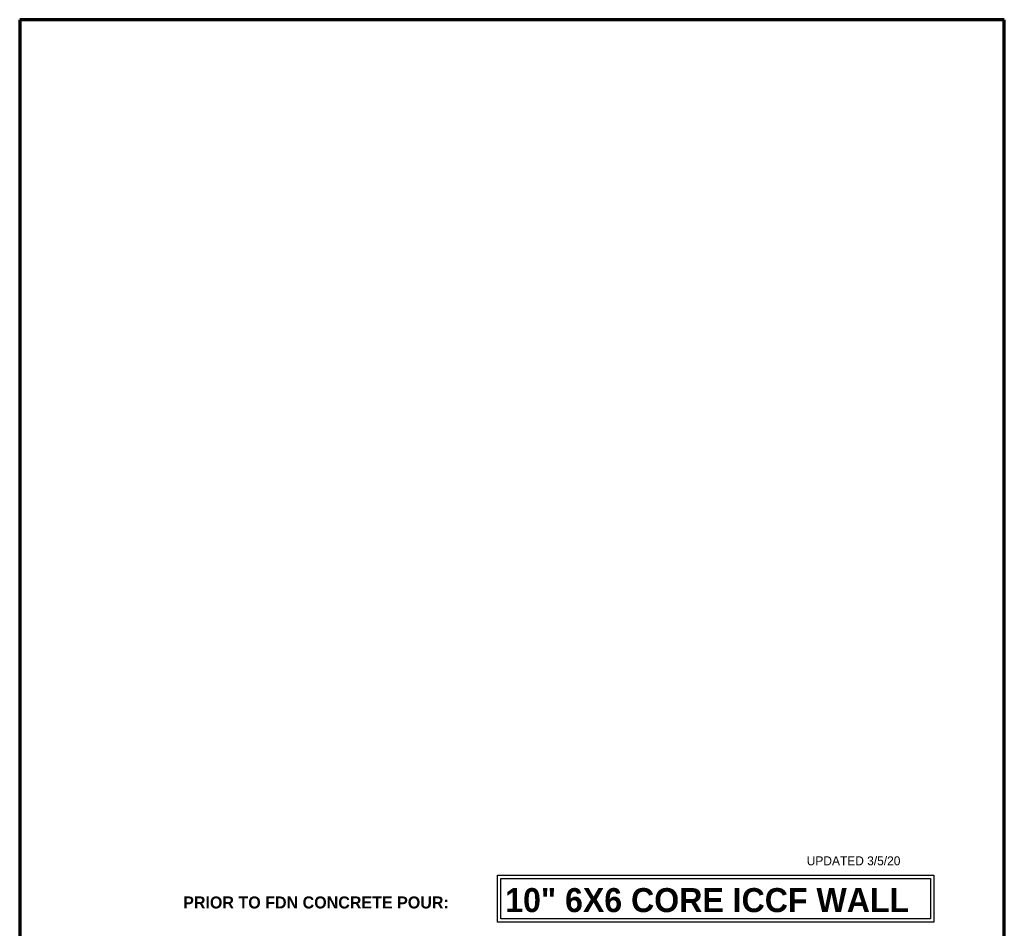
# Model space of a CAD drawing. Header units: inches. Extents: x 185 to 1318, y -45 to 298.
# Tile 11 of 23: x 471 to 618, y 163 to 298. Entities that reach past the tile are written whole.
import ezdxf

# ---------------------------------------------------------------- set-up
doc = ezdxf.new("R2010")
doc.units = ezdxf.units.IN
doc.header["$MEASUREMENT"] = 0
doc.layers.add('A-ANNO-TEXT', color=2, linetype='Continuous', lineweight=9)
doc.layers.add('A-DETL', color=5, linetype='Continuous', lineweight=9)

msp = doc.modelspace()

# ---------------------------------------------------------------- linework, layer by layer
at = {"layer": 'A-DETL', "lineweight": 70}
for p, q in [((471.30756453, 298.17016836), (471.30756453, 16.67016836)), ((618.30756453, 298.17016836), (471.30756453, 298.17016836)), ((618.30756453, 16.67016836), (618.30756453, 298.17016836))]:
    msp.add_line(p, q, dxfattribs=at)
at = {"layer": 'A-DETL', "lineweight": 30}
for p, q in [((542.61991427, 170.42820642), (607.77901507, 170.42820642)), ((542.61991427, 163.42820642), (542.61991427, 170.42820642)), ((543.11991427, 169.92820642), (607.27901507, 169.92820642)), ((543.11991427, 163.92820642), (543.11991427, 169.92820642)), ((607.27901507, 169.92820642), (607.27901507, 163.92820642)), ((607.77901507, 170.42820642), (607.77901507, 163.42820642)), ((607.77901507, 163.42820642), (542.61991427, 163.42820642)), ((607.27901507, 163.92820642), (543.11991427, 163.92820642))]:
    msp.add_line(p, q, dxfattribs=at)

# ---------------------------------------------------------------- texts
at = {"layer": 'A-ANNO-TEXT', "color": 7, "attachment_point": 1}
for s, insert, char_height, width, line_spacing_factor in [('\\fStylus BT|b0|i0|c0|p34|;UPDATED 3/5/20', (588.81665345, 173.25338751), 1.3341121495, 17.874, 1.070803), ('\\fStylus BT|b1|i0|c0|p34|;10" 6X6 CORE ICCF WALL', (543.79599164, 168.51508396), 3.5825545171, 74.112, 1.063354), ('\\fStylus BT|b1|i0|c0|p34|;PRIOR TO FDN CONCRETE POUR:', (495.71225229, 167.26628962), 1.7912772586, 47.424, 1.063354)]:
    msp.add_mtext(s, dxfattribs=dict(at, insert=insert, char_height=char_height, width=width, line_spacing_factor=line_spacing_factor))

doc.saveas('drawing.dxf')
